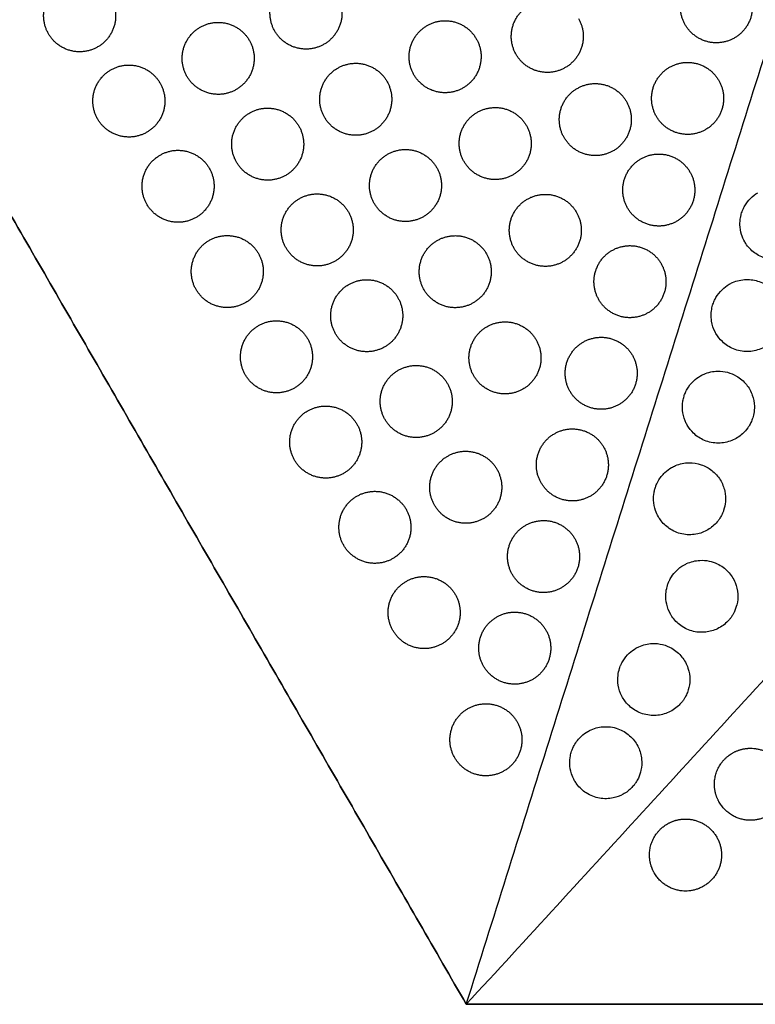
# Model space of a CAD drawing. Header units: millimetres. Extents: x -125 to 375, y 0 to 433.
# Tile 1 of 50: x -37 to 24, y 0 to 82. Entities that reach past the tile are written whole.
import ezdxf

# ---------------------------------------------------------------- set-up
doc = ezdxf.new("R2010")
doc.units = ezdxf.units.MM
doc.layers.add('Layer 01', color=18, linetype='Continuous', true_color=0x000000)

msp = doc.modelspace()

# ---------------------------------------------------------------- linework, layer by layer
at = {"layer": 'Layer 01'}
msp.add_line((0, 0), (0, 0, 74), dxfattribs=at)
for points in [[(0, 0, 76), (-62.5, 108.253, 76), (-125, 216.506, 76)], [(-125, 216.506), (-62.5, 108.253), (0, 0)], [(0, 0, 76), (26.847, 85.36, 83.178), (53.694, 170.72, 90.355)], [(0, 0, 76), (60.501, 65.93, 83.178), (121.001, 131.86, 90.355)], [(250, 0, 76), (125, 0, 76), (0, 0, 76)], [(0, 0, 74), (0, 0, 75), (0, 0, 76)], [(0, 0), (125, 0), (250, 0)]]:
    msp.add_open_spline(points, degree=2, dxfattribs=at)
at = {"layer": 'Layer 01', "extrusion": (-0.093728, -0.054114, 0.994126)}
for points, weights in [([(18.239, 81.585, 82.161), (16.739, 84.183, 82.161), (19.337, 85.683, 82.487)], [1, 0.707106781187, 0.999999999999]), ([(-34.812, 80.836, 77.118), (-36.312, 83.435, 77.118), (-33.714, 84.935, 77.445)], [1, 0.707106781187, 0.999999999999]), ([(-15.956, 81.06, 78.908), (-17.456, 83.658, 78.908), (-14.858, 85.158, 79.235)], [1, 0.707106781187, 0.999999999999]), ([(4.149, 79.118, 80.698), (2.649, 81.716, 80.698), (5.247, 83.216, 81.024)], [1, 0.707106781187, 0.999999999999]), ([(-23.272, 77.289, 78.013), (-24.772, 79.887, 78.013), (-22.173, 81.387, 78.34)], [1, 0.707106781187, 0.999999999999]), ([(-22.173, 81.387, 78.34), (-19.575, 82.887, 78.666), (-18.075, 80.289, 78.666)], [0.999999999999, 0.707106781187, 1]), ([(-4.366, 77.426, 79.803), (-5.866, 80.024, 79.803), (-3.268, 81.524, 80.13)], [1, 0.707106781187, 0.999999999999]), ([(-3.268, 81.524, 80.13), (-0.67, 83.024, 80.456), (0.83, 80.426, 80.456)], [0.999999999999, 0.707106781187, 1]), ([(-29.614, 77.833, 77.445), (-27.016, 79.333, 77.771), (-25.516, 76.735, 77.771)], [0.999999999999, 0.707106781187, 1]), ([(-11.811, 73.881, 78.908), (-13.311, 76.479, 78.908), (-10.713, 77.979, 79.235)], [1, 0.707106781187, 0.999999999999]), ([(-10.713, 77.979, 79.235), (-8.115, 79.479, 79.561), (-6.615, 76.881, 79.561)], [0.999999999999, 0.707106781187, 1]), ([(15.839, 73.953, 81.519), (14.339, 76.551, 81.519), (16.937, 78.051, 81.845)], [1, 0.707106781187, 0.999999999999]), ([(16.937, 78.051, 81.845), (19.535, 79.551, 82.172), (21.035, 76.953, 82.172)], [0.999999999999, 0.707106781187, 1]), ([(-30.712, 73.735, 77.118), (-32.212, 76.333, 77.118), (-29.614, 77.833, 77.445)], [1, 0.707106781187, 0.999999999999]), ([(8.149, 72.19, 80.698), (6.649, 74.788, 80.698), (9.247, 76.288, 81.024)], [1, 0.707106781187, 0.999999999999]), ([(9.247, 76.288, 81.024), (11.845, 77.788, 81.351), (13.345, 75.19, 81.351)], [0.999999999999, 0.707106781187, 1]), ([(-18.048, 74.243, 78.34), (-15.45, 75.743, 78.666), (-13.95, 73.145, 78.666)], [0.999999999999, 0.707106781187, 1]), ([(0.907, 74.293, 80.13), (3.505, 75.793, 80.456), (5.005, 73.195, 80.456)], [0.999999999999, 0.707106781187, 1]), ([(-19.147, 70.145, 78.013), (-20.647, 72.743, 78.013), (-18.048, 74.243, 78.34)], [1, 0.707106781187, 0.999999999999]), ([(-0.191, 70.195, 79.803), (-1.691, 72.793, 79.803), (0.907, 74.293, 80.13)], [1, 0.707106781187, 0.999999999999]), ([(-26.612, 66.634, 77.118), (-28.112, 69.232, 77.118), (-25.514, 70.732, 77.445)], [1, 0.707106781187, 0.999999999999]), ([(-25.514, 70.732, 77.445), (-22.916, 72.232, 77.771), (-21.416, 69.634, 77.771)], [0.999999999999, 0.707106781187, 1]), ([(-7.666, 66.701, 78.908), (-9.166, 69.299, 78.908), (-6.568, 70.799, 79.235)], [1, 0.707106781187, 0.999999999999]), ([(-6.568, 70.799, 79.235), (-3.97, 72.299, 79.561), (-2.47, 69.701, 79.561)], [0.999999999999, 0.707106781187, 1]), ([(14.537, 70.42, 81.204), (17.135, 71.92, 81.53), (18.635, 69.322, 81.53)], [0.999999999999, 0.707106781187, 1]), ([(13.439, 66.322, 80.877), (11.939, 68.92, 80.877), (14.537, 70.42, 81.204)], [1, 0.707106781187, 0.999999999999]), ([(-13.923, 67.098, 78.34), (-11.325, 68.598, 78.666), (-9.825, 66, 78.666)], [0.999999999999, 0.707106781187, 1]), ([(5.082, 67.062, 80.13), (7.68, 68.562, 80.456), (9.18, 65.963, 80.456)], [0.999999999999, 0.707106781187, 1]), ([(-15.022, 63, 78.013), (-16.522, 65.598, 78.013), (-13.923, 67.098, 78.34)], [1, 0.707106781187, 0.999999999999]), ([(3.984, 62.963, 79.803), (2.484, 65.562, 79.803), (5.082, 67.062, 80.13)], [1, 0.707106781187, 0.999999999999]), ([(-21.414, 63.63, 77.445), (-18.816, 65.13, 77.771), (-17.316, 62.532, 77.771)], [0.999999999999, 0.707106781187, 1]), ([(-2.423, 63.62, 79.235), (0.175, 65.12, 79.561), (1.675, 62.522, 79.561)], [0.999999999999, 0.707106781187, 1]), ([(-22.512, 59.532, 77.118), (-24.012, 62.13, 77.118), (-21.414, 63.63, 77.445)], [1, 0.707106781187, 0.999999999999]), ([(-3.521, 59.522, 78.908), (-5.021, 62.12, 78.908), (-2.423, 63.62, 79.235)], [1, 0.707106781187, 0.999999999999]), ([(12.137, 62.788, 80.562), (14.735, 64.288, 80.889), (16.235, 61.69, 80.889)], [0.999999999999, 0.707106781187, 1]), ([(11.039, 58.69, 80.235), (9.539, 61.288, 80.235), (12.137, 62.788, 80.562)], [1, 0.707106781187, 0.999999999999]), ([(-10.897, 55.855, 78.013), (-12.397, 58.453, 78.013), (-9.798, 59.953, 78.34)], [1, 0.707106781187, 0.999999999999]), ([(-9.798, 59.953, 78.34), (-7.2, 61.453, 78.666), (-5.7, 58.855, 78.666)], [0.999999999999, 0.707106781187, 1]), ([(-17.314, 56.529, 77.445), (-14.716, 58.029, 77.771), (-13.216, 55.431, 77.771)], [0.999999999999, 0.707106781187, 1]), ([(1.722, 56.441, 79.235), (4.32, 57.941, 79.561), (5.82, 55.343, 79.561)], [0.999999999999, 0.707106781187, 1]), ([(-18.412, 52.431, 77.118), (-19.912, 55.029, 77.118), (-17.314, 56.529, 77.445)], [1, 0.707106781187, 0.999999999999]), ([(0.624, 52.343, 78.908), (-0.876, 54.941, 78.908), (1.722, 56.441, 79.235)], [1, 0.707106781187, 0.999999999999]), ([(8.638, 51.059, 79.594), (7.138, 53.657, 79.594), (9.737, 55.157, 79.92)], [1, 0.707106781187, 0.999999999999]), ([(9.737, 55.157, 79.92), (12.335, 56.657, 80.247), (13.835, 54.059, 80.247)], [0.999999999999, 0.707106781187, 1]), ([(-6.772, 48.71, 78.013), (-8.272, 51.308, 78.013), (-5.673, 52.808, 78.34)], [1, 0.707106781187, 0.999999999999]), ([(-5.673, 52.808, 78.34), (-3.075, 54.308, 78.666), (-1.575, 51.71, 78.666)], [0.999999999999, 0.707106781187, 1]), ([(-14.312, 45.329, 77.118), (-15.812, 47.927, 77.118), (-13.214, 49.427, 77.445)], [1, 0.707106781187, 0.999999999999]), ([(-13.214, 49.427, 77.445), (-10.616, 50.927, 77.771), (-9.116, 48.329, 77.771)], [0.999999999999, 0.707106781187, 1]), ([(7.336, 47.525, 79.279), (9.934, 49.025, 79.605), (11.434, 46.427, 79.605)], [0.999999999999, 0.707106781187, 1]), ([(6.238, 43.427, 78.952), (4.738, 46.025, 78.952), (7.336, 47.525, 79.279)], [1, 0.707106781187, 0.999999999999]), ([(-1.548, 45.664, 78.34), (1.05, 47.164, 78.666), (2.55, 44.566, 78.666)], [0.999999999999, 0.707106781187, 1]), ([(-2.647, 41.566, 78.013), (-4.147, 44.164, 78.013), (-1.548, 45.664, 78.34)], [1, 0.707106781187, 0.999999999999]), ([(-9.114, 42.326, 77.445), (-6.516, 43.826, 77.771), (-5.016, 41.228, 77.771)], [0.999999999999, 0.707106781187, 1]), ([(-10.212, 38.228, 77.118), (-11.712, 40.826, 77.118), (-9.114, 42.326, 77.445)], [1, 0.707106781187, 0.999999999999]), ([(4.936, 39.894, 78.637), (7.534, 41.394, 78.964), (9.034, 38.796, 78.964)], [0.999999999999, 0.707106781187, 1]), ([(3.838, 35.796, 78.31), (2.338, 38.394, 78.31), (4.936, 39.894, 78.637)], [1, 0.707106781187, 0.999999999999]), ([(-5.014, 35.225, 77.445), (-2.416, 36.725, 77.771), (-0.916, 34.127, 77.771)], [0.999999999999, 0.707106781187, 1]), ([(-6.112, 31.127, 77.118), (-7.612, 33.725, 77.118), (-5.014, 35.225, 77.445)], [1, 0.707106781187, 0.999999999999]), ([(1.438, 28.164, 77.669), (-0.062, 30.763, 77.669), (2.536, 32.263, 77.995)], [1, 0.707106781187, 0.999999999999]), ([(2.536, 32.263, 77.995), (5.134, 33.763, 78.322), (6.634, 31.164, 78.322)], [0.999999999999, 0.707106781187, 1]), ([(-0.962, 20.533, 77.027), (-2.462, 23.131, 77.027), (0.136, 24.631, 77.354)], [1, 0.707106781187, 0.999999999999]), ([(0.136, 24.631, 77.354), (2.734, 26.131, 77.68), (4.234, 23.533, 77.68)], [0.999999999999, 0.707106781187, 1])]:
    msp.add_rational_spline(points, weights, degree=2, dxfattribs=at)
for points in [[(23.435, 84.585, 82.814), (24.935, 81.987, 82.814), (22.337, 80.487, 82.487), (19.739, 78.987, 82.161), (18.239, 81.585, 82.161)], [(-10.76, 84.06, 79.561), (-9.26, 81.462, 79.561), (-11.858, 79.962, 79.235), (-14.456, 78.462, 78.908), (-15.956, 81.06, 78.908)], [(9.345, 82.118, 81.351), (10.845, 79.52, 81.351), (8.247, 78.02, 81.024), (5.649, 76.52, 80.698), (4.149, 79.118, 80.698)], [(0.83, 80.426, 80.456), (2.33, 77.828, 80.456), (-0.268, 76.328, 80.13), (-2.866, 74.828, 79.803), (-4.366, 77.426, 79.803)], [(-6.615, 76.881, 79.561), (-5.115, 74.283, 79.561), (-7.713, 72.783, 79.235), (-10.311, 71.283, 78.908), (-11.811, 73.881, 78.908)], [(13.345, 75.19, 81.351), (14.845, 72.592, 81.351), (12.247, 71.092, 81.024), (9.649, 69.592, 80.698), (8.149, 72.19, 80.698)], [(5.005, 73.195, 80.456), (6.505, 70.597, 80.456), (3.907, 69.097, 80.13), (1.309, 67.597, 79.803), (-0.191, 70.195, 79.803)], [(-2.47, 69.701, 79.561), (-0.97, 67.103, 79.561), (-3.568, 65.603, 79.235), (-6.166, 64.103, 78.908), (-7.666, 66.701, 78.908)], [(18.635, 69.322, 81.53), (20.135, 66.724, 81.53), (17.537, 65.224, 81.204), (14.939, 63.724, 80.877), (13.439, 66.322, 80.877)], [(9.18, 65.963, 80.456), (10.68, 63.365, 80.456), (8.082, 61.865, 80.13), (5.484, 60.365, 79.803), (3.984, 62.963, 79.803)], [(1.675, 62.522, 79.561), (3.175, 59.924, 79.561), (0.577, 58.424, 79.235), (-2.021, 56.924, 78.908), (-3.521, 59.522, 78.908)], [(16.235, 61.69, 80.889), (17.735, 59.092, 80.889), (15.137, 57.592, 80.562), (12.539, 56.092, 80.235), (11.039, 58.69, 80.235)], [(5.82, 55.343, 79.561), (7.32, 52.744, 79.561), (4.722, 51.244, 79.235), (2.124, 49.744, 78.908), (0.624, 52.343, 78.908)], [(11.434, 46.427, 79.605), (12.934, 43.829, 79.605), (10.336, 42.329, 79.279), (7.738, 40.829, 78.952), (6.238, 43.427, 78.952)], [(-0.916, 34.127, 77.771), (0.584, 31.529, 77.771), (-2.014, 30.029, 77.445), (-4.612, 28.529, 77.118), (-6.112, 31.127, 77.118)], [(6.634, 31.164, 78.322), (8.134, 28.566, 78.322), (5.536, 27.066, 77.995), (2.938, 25.566, 77.669), (1.438, 28.164, 77.669)], [(4.234, 23.533, 77.68), (5.734, 20.935, 77.68), (3.136, 19.435, 77.354), (0.538, 17.935, 77.027), (-0.962, 20.533, 77.027)]]:
    msp.add_rational_spline(points, [1, 0.707106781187, 1, 0.707106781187, 1], degree=2, knots=[6.017726, 6.017726, 6.017726, 12.035452, 12.035452, 18.053177, 18.053177, 18.053177], dxfattribs=at)
at = {"layer": 'Layer 01', "extrusion": (0.093728, 0.054114, -0.994126)}
for points in [[(-29.616, 83.836, 77.771), (-28.116, 81.238, 77.771), (-30.714, 79.738, 77.445), (-33.312, 78.238, 77.118), (-34.812, 80.836, 77.118)], [(-18.075, 80.289, 78.666), (-16.575, 77.691, 78.666), (-19.173, 76.191, 78.34), (-21.772, 74.691, 78.013), (-23.272, 77.289, 78.013)], [(-25.516, 76.735, 77.771), (-24.016, 74.137, 77.771), (-26.614, 72.637, 77.445), (-29.212, 71.137, 77.118), (-30.712, 73.735, 77.118)], [(21.035, 76.953, 82.172), (22.535, 74.355, 82.172), (19.937, 72.855, 81.845), (17.339, 71.355, 81.519), (15.839, 73.953, 81.519)], [(-13.95, 73.145, 78.666), (-12.45, 70.546, 78.666), (-15.048, 69.046, 78.34), (-17.647, 67.546, 78.013), (-19.147, 70.145, 78.013)], [(-21.416, 69.634, 77.771), (-19.916, 67.036, 77.771), (-22.514, 65.536, 77.445), (-25.112, 64.036, 77.118), (-26.612, 66.634, 77.118)], [(-9.825, 66, 78.666), (-8.325, 63.402, 78.666), (-10.923, 61.902, 78.34), (-13.522, 60.402, 78.013), (-15.022, 63, 78.013)], [(-17.316, 62.532, 77.771), (-15.816, 59.934, 77.771), (-18.414, 58.434, 77.445), (-21.012, 56.934, 77.118), (-22.512, 59.532, 77.118)], [(-5.7, 58.855, 78.666), (-4.2, 56.257, 78.666), (-6.798, 54.757, 78.34), (-9.397, 53.257, 78.013), (-10.897, 55.855, 78.013)], [(-13.216, 55.431, 77.771), (-11.716, 52.833, 77.771), (-14.314, 51.333, 77.445), (-16.912, 49.833, 77.118), (-18.412, 52.431, 77.118)], [(13.835, 54.059, 80.247), (15.335, 51.461, 80.247), (12.737, 49.961, 79.92), (10.138, 48.461, 79.594), (8.638, 51.059, 79.594)], [(-1.575, 51.71, 78.666), (-0.075, 49.112, 78.666), (-2.673, 47.612, 78.34), (-5.272, 46.112, 78.013), (-6.772, 48.71, 78.013)], [(-9.116, 48.329, 77.771), (-7.616, 45.731, 77.771), (-10.214, 44.231, 77.445), (-12.812, 42.731, 77.118), (-14.312, 45.329, 77.118)], [(2.55, 44.566, 78.666), (4.05, 41.968, 78.666), (1.452, 40.468, 78.34), (-1.147, 38.968, 78.013), (-2.647, 41.566, 78.013)], [(-5.016, 41.228, 77.771), (-3.516, 38.63, 77.771), (-6.114, 37.13, 77.445), (-8.712, 35.63, 77.118), (-10.212, 38.228, 77.118)], [(9.034, 38.796, 78.964), (10.534, 36.198, 78.964), (7.936, 34.698, 78.637), (5.338, 33.198, 78.31), (3.838, 35.796, 78.31)]]:
    msp.add_rational_spline(points, [1, 0.707106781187, 1, 0.707106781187, 1], degree=2, knots=[6.017726, 6.017726, 6.017726, 12.035452, 12.035452, 18.053177, 18.053177, 18.053177], dxfattribs=at)
at = {"layer": 'Layer 01'}
for points, knots in [([(23.201, 63.503, 81.626), (23.086, 63.7, 81.628), (22.995, 63.911, 81.633), (22.85, 64.386, 81.648), (22.807, 64.653, 81.659), (22.794, 65.126, 81.685), (22.81, 65.332, 81.698), (22.863, 65.627, 81.72), (22.884, 65.719, 81.727), (22.928, 65.878, 81.74), (22.95, 65.945, 81.745), (22.998, 66.08, 81.757), (23.025, 66.148, 81.763), (23.099, 66.315, 81.779), (23.148, 66.412, 81.789), (23.335, 66.734, 81.824), (23.496, 66.944, 81.85), (23.867, 67.313, 81.903), (24.074, 67.471, 81.929), (24.299, 67.601, 81.956)], [-4.741824, -4.741824, -4.741824, -4.741824, -4.053747, -4.053747, -3.245965, -3.245965, -2.62727, -2.62727, -2.341791, -2.341791, -2.130081, -2.130081, -1.909368, -1.909368, -1.580749, -1.580749, -0.785605, -0.785605, 0, 0, 0, 0]), ([(25.686, 68, 82.094), (25.896, 68.008, 82.111), (26.106, 67.994, 82.127), (26.512, 67.924, 82.155), (26.708, 67.869, 82.167), (27.243, 67.658, 82.196), (27.562, 67.458, 82.207), (28.093, 66.967, 82.216), (28.307, 66.686, 82.214), (28.615, 66.085, 82.197), (28.716, 65.775, 82.185), (28.811, 65.152, 82.151), (28.81, 64.844, 82.131), (28.74, 64.395, 82.097), (28.707, 64.25, 82.086), (28.637, 64.029, 82.067), (28.609, 63.951, 82.06), (28.555, 63.816, 82.048), (28.53, 63.759, 82.042), (28.469, 63.633, 82.03), (28.432, 63.564, 82.023), (28.328, 63.385, 82.004), (28.257, 63.278, 81.993), (27.956, 62.886, 81.947), (27.682, 62.639, 81.913), (27.05, 62.251, 81.844), (26.697, 62.116, 81.811), (25.938, 61.98, 81.748), (25.539, 61.988, 81.72), (24.78, 62.155, 81.673), (24.425, 62.308, 81.655), (23.817, 62.723, 81.631), (23.563, 62.972, 81.625), (23.301, 63.338, 81.625), (23.249, 63.419, 81.626), (23.201, 63.503, 81.626)], [-17.498635, -17.498635, -17.498635, -17.498635, -16.865518, -16.865518, -16.255967, -16.255967, -15.133738, -15.133738, -14.080117, -14.080117, -13.10472, -13.10472, -12.183485, -12.183485, -11.73466, -11.73466, -11.484854, -11.484854, -11.296734, -11.296734, -11.061309, -11.061309, -10.673694, -10.673694, -9.568598, -9.568598, -8.43705, -8.43705, -7.245572, -7.245572, -6.095087, -6.095087, -5.032051, -5.032051, -4.741824, -4.741824, -4.741824, -4.741824]), ([(20.8, 55.871, 80.982), (20.775, 55.916, 80.983), (20.75, 55.961, 80.983), (20.585, 56.284, 80.989), (20.488, 56.581, 80.998), (20.404, 57.094, 81.02), (20.392, 57.303, 81.031), (20.41, 57.676, 81.054), (20.431, 57.839, 81.065), (20.482, 58.077, 81.083), (20.502, 58.155, 81.089), (20.542, 58.29, 81.101), (20.561, 58.349, 81.106), (20.606, 58.469, 81.116), (20.631, 58.53, 81.122), (20.7, 58.686, 81.137), (20.747, 58.779, 81.146), (20.938, 59.109, 81.181), (21.109, 59.33, 81.209), (21.486, 59.696, 81.262), (21.684, 59.846, 81.287), (21.898, 59.969, 81.312)], [-4.741377, -4.741377, -4.741377, -4.741377, -4.585538, -4.585538, -3.651597, -3.651597, -3.02207, -3.02207, -2.528365, -2.528365, -2.28743, -2.28743, -2.101891, -2.101891, -1.901352, -1.901352, -1.587616, -1.587616, -0.749132, -0.749132, 0, 0, 0, 0]), ([(23.318, 60.37, 81.451), (23.687, 60.38, 81.481), (24.055, 60.322, 81.506), (24.757, 60.072, 81.544), (25.084, 59.881, 81.556), (25.634, 59.402, 81.565), (25.858, 59.125, 81.563), (26.186, 58.528, 81.546), (26.295, 58.218, 81.533), (26.399, 57.631, 81.502), (26.41, 57.361, 81.485), (26.367, 56.895, 81.451), (26.329, 56.699, 81.436), (26.247, 56.425, 81.412), (26.218, 56.343, 81.405), (26.162, 56.203, 81.392), (26.137, 56.145, 81.387), (26.083, 56.03, 81.376), (26.053, 55.972, 81.37), (25.976, 55.833, 81.356), (25.927, 55.753, 81.348), (25.748, 55.492, 81.319), (25.602, 55.323, 81.298), (25.176, 54.928, 81.245), (24.873, 54.734, 81.212), (24.185, 54.45, 81.148), (23.802, 54.373, 81.117), (23.018, 54.369, 81.062), (22.624, 54.446, 81.038), (21.915, 54.737, 81.003), (21.603, 54.94, 80.991), (21.125, 55.393, 80.98), (20.945, 55.621, 80.979), (20.8, 55.871, 80.982)], [-17.467129, -17.467129, -17.467129, -17.467129, -16.353967, -16.353967, -15.22398, -15.22398, -14.161989, -14.161989, -13.176949, -13.176949, -12.367582, -12.367582, -11.767787, -11.767787, -11.504448, -11.504448, -11.313951, -11.313951, -11.11916, -11.11916, -10.835096, -10.835096, -10.162727, -10.162727, -9.084754, -9.084754, -7.917013, -7.917013, -6.721952, -6.721952, -5.611002, -5.611002, -4.741377, -4.741377, -4.741377, -4.741377]), ([(21.898, 59.969, 81.312), (21.99, 60.022, 81.323), (22.083, 60.07, 81.334), (22.538, 60.272, 81.383), (22.925, 60.36, 81.42), (23.318, 60.37, 81.451)], [-1.504395, -1.504395, -1.504395, -1.504395, -1.185687, -1.185687, 0, 0, 0, 0]), ([(20.944, 52.739, 80.807), (21.222, 52.744, 80.829), (21.498, 52.711, 80.847), (22.026, 52.571, 80.878), (22.275, 52.468, 80.889), (22.823, 52.149, 80.907), (23.103, 51.908, 80.911), (23.548, 51.357, 80.905), (23.716, 51.055, 80.895), (23.933, 50.437, 80.868), (23.99, 50.127, 80.85), (24.003, 49.608, 80.816), (23.986, 49.401, 80.801), (23.921, 49.043, 80.773), (23.88, 48.891, 80.76), (23.804, 48.675, 80.74), (23.777, 48.607, 80.734), (23.727, 48.491, 80.723), (23.703, 48.442, 80.719), (23.653, 48.342, 80.709), (23.626, 48.291, 80.704), (23.554, 48.166, 80.691), (23.507, 48.092, 80.683), (23.327, 47.835, 80.655), (23.177, 47.665, 80.634), (22.75, 47.279, 80.582), (22.451, 47.091, 80.551), (21.769, 46.815, 80.49), (21.387, 46.74, 80.461), (20.604, 46.739, 80.409), (20.211, 46.818, 80.387), (19.504, 47.112, 80.354), (19.192, 47.316, 80.344), (18.719, 47.769, 80.335), (18.542, 47.994, 80.334), (18.4, 48.24, 80.337)], [-17.435479, -17.435479, -17.435479, -17.435479, -16.600084, -16.600084, -15.792104, -15.792104, -14.692548, -14.692548, -13.66209, -13.66209, -12.720504, -12.720504, -12.09715, -12.09715, -11.624266, -11.624266, -11.4052, -11.4052, -11.241127, -11.241127, -11.067821, -11.067821, -10.803836, -10.803836, -10.122468, -10.122468, -9.065758, -9.065758, -7.90291, -7.90291, -6.708719, -6.708719, -5.597494, -5.597494, -4.741483, -4.741483, -4.741483, -4.741483]), ([(19.498, 52.338, 80.668), (19.597, 52.395, 80.68), (19.699, 52.446, 80.691), (20.164, 52.648, 80.741), (20.552, 52.732, 80.776), (20.944, 52.739, 80.807)], [-1.531039, -1.531039, -1.531039, -1.531039, -1.18525, -1.18525, 0, 0, 0, 0]), ([(18.4, 48.24, 80.337), (18.372, 48.288, 80.338), (18.346, 48.337, 80.339), (18.181, 48.663, 80.345), (18.085, 48.959, 80.354), (17.993, 49.532, 80.38), (17.987, 49.804, 80.395), (18.031, 50.202, 80.422), (18.054, 50.33, 80.431), (18.101, 50.52, 80.446), (18.119, 50.585, 80.451), (18.155, 50.699, 80.461), (18.173, 50.749, 80.465), (18.213, 50.855, 80.475), (18.235, 50.91, 80.48), (18.3, 51.054, 80.494), (18.344, 51.141, 80.503), (18.537, 51.48, 80.538), (18.719, 51.712, 80.567), (19.103, 52.077, 80.62), (19.293, 52.219, 80.645), (19.498, 52.338, 80.668)], [-4.741483, -4.741483, -4.741483, -4.741483, -4.573428, -4.573428, -3.642973, -3.642973, -2.828507, -2.828507, -2.437309, -2.437309, -2.236132, -2.236132, -2.07559, -2.07559, -1.895868, -1.895868, -1.600167, -1.600167, -0.717586, -0.717586, 0, 0, 0, 0]), ([(18.563, 45.108, 80.16), (18.905, 45.112, 80.186), (19.246, 45.058, 80.207), (19.886, 44.838, 80.237), (20.183, 44.678, 80.247), (20.729, 44.25, 80.254), (20.97, 43.98, 80.251), (21.332, 43.387, 80.232), (21.458, 43.074, 80.218), (21.593, 42.453, 80.183), (21.613, 42.152, 80.162), (21.567, 41.611, 80.121), (21.517, 41.373, 80.102), (21.411, 41.061, 80.074), (21.379, 40.98, 80.067), (21.324, 40.854, 80.055), (21.302, 40.807, 80.05), (21.258, 40.72, 80.041), (21.237, 40.68, 80.037), (21.186, 40.59, 80.028), (21.157, 40.542, 80.023), (21.081, 40.422, 80.011), (21.031, 40.351, 80.003), (20.77, 40.011, 79.965), (20.517, 39.777, 79.934), (19.937, 39.401, 79.876), (19.615, 39.264, 79.848), (18.894, 39.097, 79.794), (18.499, 39.084, 79.77), (17.728, 39.211, 79.728), (17.359, 39.348, 79.713), (16.722, 39.74, 79.693), (16.453, 39.981, 79.688), (16.147, 40.373, 79.689), (16.069, 40.488, 79.69), (16, 40.608, 79.692)], [-17.420031, -17.420031, -17.420031, -17.420031, -16.388555, -16.388555, -15.382305, -15.382305, -14.302138, -14.302138, -13.294472, -13.294472, -12.388938, -12.388938, -11.657997, -11.657997, -11.396581, -11.396581, -11.240601, -11.240601, -11.102817, -11.102817, -10.93187, -10.93187, -10.672191, -10.672191, -9.638104, -9.638104, -8.58977, -8.58977, -7.409338, -7.409338, -6.236985, -6.236985, -5.16107, -5.16107, -4.742284, -4.742284, -4.742284, -4.742284]), ([(17.098, 44.706, 80.023), (17.202, 44.767, 80.035), (17.31, 44.821, 80.047), (17.782, 45.022, 80.096), (18.17, 45.103, 80.131), (18.563, 45.108, 80.16)], [-1.549443, -1.549443, -1.549443, -1.549443, -1.184442, -1.184442, 0, 0, 0, 0]), ([(16, 40.608, 79.692), (15.906, 40.771, 79.694), (15.827, 40.943, 79.698), (15.669, 41.399, 79.713), (15.613, 41.688, 79.725), (15.592, 42.194, 79.753), (15.605, 42.408, 79.767), (15.659, 42.717, 79.789), (15.681, 42.814, 79.797), (15.722, 42.963, 79.809), (15.738, 43.015, 79.813), (15.77, 43.11, 79.821), (15.785, 43.152, 79.825), (15.821, 43.243, 79.833), (15.841, 43.292, 79.838), (15.899, 43.422, 79.85), (15.94, 43.502, 79.858), (16.134, 43.847, 79.894), (16.325, 44.09, 79.924), (16.716, 44.456, 79.978), (16.9, 44.592, 80.001), (17.098, 44.706, 80.023)], [12.677747, 12.677747, 12.677747, 12.677747, 13.245905, 13.245905, 14.127492, 14.127492, 14.770833, 14.770833, 15.072177, 15.072177, 15.236399, 15.236399, 15.372774, 15.372774, 15.531697, 15.531697, 15.802275, 15.802275, 16.727869, 16.727869, 17.420031, 17.420031, 17.420031, 17.420031]), ([(19.465, 36.979, 79.679), (19.72, 36.992, 79.693), (19.977, 36.972, 79.705), (20.462, 36.872, 79.721), (20.69, 36.796, 79.726), (21.249, 36.53, 79.731), (21.557, 36.305, 79.727), (22.06, 35.765, 79.704), (22.255, 35.461, 79.687), (22.519, 34.822, 79.644), (22.594, 34.496, 79.619), (22.632, 33.869, 79.567), (22.606, 33.573, 79.541), (22.485, 33.064, 79.494), (22.407, 32.849, 79.473), (22.271, 32.576, 79.445), (22.233, 32.508, 79.438), (22.17, 32.403, 79.428), (22.147, 32.365, 79.424), (22.1, 32.295, 79.416), (22.078, 32.263, 79.413), (22.028, 32.193, 79.405), (22, 32.156, 79.401), (21.916, 32.05, 79.39), (21.858, 31.983, 79.382), (21.55, 31.658, 79.346), (21.256, 31.443, 79.319), (20.622, 31.134, 79.273), (20.288, 31.038, 79.255), (19.557, 30.958, 79.223), (19.163, 30.992, 79.212), (18.415, 31.208, 79.199), (18.066, 31.387, 79.198), (17.481, 31.849, 79.205), (17.243, 32.118, 79.213), (17.046, 32.442, 79.226), (17.034, 32.462, 79.227), (17.022, 32.483, 79.227)], [-17.536385, -17.536385, -17.536385, -17.536385, -16.766264, -16.766264, -16.046155, -16.046155, -14.906832, -14.906832, -13.82861, -13.82861, -12.825214, -12.825214, -11.93382, -11.93382, -11.246323, -11.246323, -11.012322, -11.012322, -10.877096, -10.877096, -10.760098, -10.760098, -10.617829, -10.617829, -10.352112, -10.352112, -9.26534, -9.26534, -8.227303, -8.227303, -7.051626, -7.051626, -5.884335, -5.884335, -4.812856, -4.812856, -4.741854, -4.741854, -4.741854, -4.741854]), ([(18.12, 36.581, 79.576), (18.195, 36.624, 79.584), (18.273, 36.665, 79.591), (18.702, 36.865, 79.629), (19.079, 36.959, 79.657), (19.465, 36.979, 79.679)], [-1.426821, -1.426821, -1.426821, -1.426821, -1.162858, -1.162858, 0, 0, 0, 0]), ([(17.022, 32.483, 79.227), (16.871, 32.745, 79.238), (16.76, 33.028, 79.252), (16.63, 33.606, 79.284), (16.607, 33.896, 79.303), (16.641, 34.39, 79.339), (16.676, 34.594, 79.355), (16.757, 34.885, 79.379), (16.788, 34.978, 79.387), (16.841, 35.115, 79.4), (16.86, 35.16, 79.404), (16.896, 35.241, 79.412), (16.913, 35.276, 79.415), (16.949, 35.35, 79.422), (16.969, 35.388, 79.426), (17.024, 35.489, 79.436), (17.061, 35.55, 79.443), (17.218, 35.794, 79.469), (17.357, 35.964, 79.489), (17.695, 36.298, 79.532), (17.899, 36.453, 79.554), (18.12, 36.581, 79.576)], [-4.741854, -4.741854, -4.741854, -4.741854, -3.831033, -3.831033, -2.958507, -2.958507, -2.33888, -2.33888, -2.044677, -2.044677, -1.896323, -1.896323, -1.778819, -1.778819, -1.647793, -1.647793, -1.432277, -1.432277, -0.771964, -0.771964, 0, 0, 0, 0]), ([(13.022, 25.554, 78.519), (12.999, 25.594, 78.52), (12.977, 25.635, 78.522), (12.81, 25.957, 78.535), (12.71, 26.259, 78.55), (12.615, 26.843, 78.583), (12.608, 27.12, 78.601), (12.662, 27.591, 78.636), (12.704, 27.786, 78.651), (12.785, 28.037, 78.673), (12.806, 28.097, 78.678), (12.843, 28.19, 78.687), (12.857, 28.224, 78.69), (12.884, 28.285, 78.695), (12.896, 28.313, 78.698), (12.925, 28.374, 78.704), (12.942, 28.407, 78.707), (12.99, 28.5, 78.717), (13.023, 28.559, 78.723), (13.2, 28.848, 78.753), (13.372, 29.06, 78.778), (13.738, 29.402, 78.824), (13.922, 29.538, 78.845), (14.12, 29.653, 78.865)], [12.768366, 12.768366, 12.768366, 12.768366, 12.907113, 12.907113, 13.858984, 13.858984, 14.688531, 14.688531, 15.289162, 15.289162, 15.482273, 15.482273, 15.591181, 15.591181, 15.68402, 15.68402, 15.795368, 15.795368, 15.9995, 15.9995, 16.819195, 16.819195, 17.51001, 17.51001, 17.51001, 17.51001]), ([(15.492, 30.052, 78.972), (15.783, 30.064, 78.989), (16.075, 30.034, 79.002), (16.624, 29.895, 79.019), (16.879, 29.791, 79.023), (17.442, 29.467, 79.023), (17.729, 29.22, 79.015), (18.186, 28.649, 78.986), (18.356, 28.335, 78.966), (18.571, 27.686, 78.918), (18.622, 27.359, 78.891), (18.617, 26.743, 78.838), (18.574, 26.458, 78.811), (18.448, 26.044, 78.771), (18.396, 25.908, 78.758), (18.289, 25.68, 78.735), (18.239, 25.587, 78.726), (18.16, 25.458, 78.712), (18.137, 25.421, 78.708), (18.094, 25.358, 78.702), (18.076, 25.332, 78.699), (18.039, 25.279, 78.693), (18.019, 25.253, 78.691), (17.971, 25.19, 78.684), (17.941, 25.153, 78.68), (17.835, 25.028, 78.666), (17.755, 24.944, 78.656), (17.399, 24.611, 78.618), (17.084, 24.41, 78.592), (16.407, 24.138, 78.55), (16.053, 24.064, 78.534), (15.302, 24.046, 78.508), (14.911, 24.113, 78.499), (14.189, 24.39, 78.492), (13.863, 24.593, 78.493), (13.362, 25.056, 78.502), (13.173, 25.294, 78.509), (13.022, 25.554, 78.519)], [-17.51001, -17.51001, -17.51001, -17.51001, -16.632101, -16.632101, -15.807254, -15.807254, -14.678473, -14.678473, -13.608936, -13.608936, -12.618109, -12.618109, -11.751442, -11.751442, -11.311999, -11.311999, -10.992548, -10.992548, -10.85859, -10.85859, -10.762721, -10.762721, -10.664912, -10.664912, -10.521434, -10.521434, -10.171138, -10.171138, -9.053198, -9.053198, -7.975083, -7.975083, -6.793301, -6.793301, -5.649541, -5.649541, -4.741644, -4.741644, -4.741644, -4.741644]), ([(14.12, 29.653, 78.865), (14.202, 29.7, 78.873), (14.285, 29.743, 78.881), (14.724, 29.944, 78.921), (15.104, 30.035, 78.95), (15.492, 30.052, 78.972)], [-1.453903, -1.453903, -1.453903, -1.453903, -1.168681, -1.168681, 0, 0, 0, 0]), ([(11.532, 23.125, 78.265), (11.748, 23.131, 78.278), (11.963, 23.114, 78.289), (12.376, 23.037, 78.305), (12.572, 22.978, 78.31), (13.115, 22.755, 78.319), (13.438, 22.543, 78.317), (13.973, 22.022, 78.296), (14.186, 21.722, 78.278), (14.485, 21.081, 78.232), (14.575, 20.748, 78.205), (14.636, 20.101, 78.148), (14.617, 19.791, 78.12), (14.504, 19.268, 78.069), (14.43, 19.053, 78.047), (14.274, 18.721, 78.013), (14.205, 18.598, 78.001), (14.106, 18.447, 77.985), (14.083, 18.413, 77.981), (14.044, 18.359, 77.975), (14.029, 18.338, 77.973), (14, 18.3, 77.969), (13.986, 18.282, 77.967), (13.953, 18.241, 77.963), (13.935, 18.218, 77.96), (13.879, 18.151, 77.953), (13.84, 18.108, 77.948), (13.586, 17.839, 77.918), (13.337, 17.647, 77.896), (12.803, 17.354, 77.858), (12.524, 17.25, 77.843), (11.861, 17.112, 77.815), (11.478, 17.106, 77.804), (10.709, 17.24, 77.789), (10.333, 17.387, 77.786), (9.693, 17.799, 77.788), (9.428, 18.047, 77.792), (9.143, 18.429, 77.803), (9.08, 18.526, 77.805), (9.022, 18.626, 77.809)], [-17.468346, -17.468346, -17.468346, -17.468346, -16.820285, -16.820285, -16.204731, -16.204731, -15.055158, -15.055158, -13.957597, -13.957597, -12.925308, -12.925308, -11.995522, -11.995522, -11.310208, -11.310208, -10.887509, -10.887509, -10.76311, -10.76311, -10.686758, -10.686758, -10.61762, -10.61762, -10.529195, -10.529195, -10.354928, -10.354928, -9.413155, -9.413155, -8.520704, -8.520704, -7.377224, -7.377224, -6.175014, -6.175014, -5.091571, -5.091571, -4.742262, -4.742262, -4.742262, -4.742262]), ([(10.12, 22.724, 78.15), (10.211, 22.777, 78.16), (10.305, 22.825, 78.169), (10.758, 23.026, 78.212), (11.142, 23.114, 78.242), (11.532, 23.125, 78.265)], [-1.495411, -1.495411, -1.495411, -1.495411, -1.176798, -1.176798, 0, 0, 0, 0]), ([(9.022, 18.626, 77.809), (8.916, 18.809, 77.815), (8.831, 19.002, 77.822), (8.676, 19.48, 77.844), (8.627, 19.768, 77.859), (8.616, 20.269, 77.889), (8.633, 20.478, 77.904), (8.697, 20.816, 77.93), (8.731, 20.947, 77.94), (8.787, 21.113, 77.955), (8.8, 21.152, 77.958), (8.824, 21.213, 77.963), (8.833, 21.237, 77.966), (8.851, 21.281, 77.97), (8.86, 21.302, 77.972), (8.881, 21.35, 77.976), (8.893, 21.377, 77.979), (8.931, 21.457, 77.986), (8.957, 21.51, 77.992), (9.144, 21.853, 78.027), (9.351, 22.116, 78.058), (9.756, 22.487, 78.11), (9.932, 22.616, 78.131), (10.12, 22.724, 78.15)], [-4.742262, -4.742262, -4.742262, -4.742262, -4.106704, -4.106704, -3.230947, -3.230947, -2.600404, -2.600404, -2.193552, -2.193552, -2.070953, -2.070953, -1.995006, -1.995006, -1.925768, -1.925768, -1.836561, -1.836561, -1.658604, -1.658604, -0.657114, -0.657114, 0, 0, 0, 0])]:
    msp.add_open_spline(points, degree=3, knots=knots, dxfattribs=at)
at = {"layer": 'Layer 01', "extrusion": (-2.90854e-11, 0.108228, -0.994126)}
msp.add_rational_spline([(23.672, 21.328, 78.322), (26.672, 21.328, 78.322), (26.672, 18.328, 77.995), (26.672, 15.328, 77.669), (23.672, 15.328, 77.669), (21.94, 15.328, 77.669), (21.074, 16.828, 77.832)], [1, 0.707106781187, 1, 0.707106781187, 1, 0.807007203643, 0.868347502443], degree=2, knots=[0, 0, 0, 6.017726, 6.017726, 12.035452, 12.035452, 16.000643, 16.000643, 16.000643], dxfattribs=at)
at = {"layer": 'Layer 01', "extrusion": (2.8883e-11, -0.108228, 0.994126)}
msp.add_rational_spline([(22.172, 20.926, 78.278), (22.868, 21.328, 78.322), (23.672, 21.328, 78.322)], [0.868347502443, 0.900099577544, 1], degree=2, dxfattribs=at)
at = {"layer": 'Layer 01', "extrusion": (2.90479e-11, -0.108228, 0.994126)}
msp.add_rational_spline([(21.074, 16.828, 77.832), (20.672, 17.524, 77.908), (20.672, 18.328, 77.995), (20.672, 20.06, 78.184), (22.172, 20.926, 78.278)], [0.868347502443, 0.900099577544, 1, 0.807007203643, 0.868347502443], degree=2, knots=[16.000643, 16.000643, 16.000643, 18.053177, 18.053177, 21.530077, 21.530077, 21.530077], dxfattribs=at)
at = {"layer": 'Layer 01', "extrusion": (2.90907e-11, -0.108228, 0.994126)}
msp.add_rational_spline([(15.665, 10.933, 77.19), (15.263, 11.629, 77.266), (15.263, 12.433, 77.354), (15.263, 14.165, 77.542), (16.763, 15.031, 77.636)], [0.868347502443, 0.900099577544, 1, 0.807007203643, 0.868347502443], degree=2, knots=[16.000643, 16.000643, 16.000643, 18.053177, 18.053177, 21.530077, 21.530077, 21.530077], dxfattribs=at)
at = {"layer": 'Layer 01', "extrusion": (-2.90929e-11, 0.108228, -0.994126)}
msp.add_rational_spline([(18.263, 15.433, 77.68), (21.263, 15.433, 77.68), (21.263, 12.433, 77.354), (21.263, 9.433, 77.027), (18.263, 9.433, 77.027), (16.531, 9.433, 77.027), (15.665, 10.933, 77.19)], [1, 0.707106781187, 1, 0.707106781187, 1, 0.807007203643, 0.868347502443], degree=2, knots=[0, 0, 0, 6.017726, 6.017726, 12.035452, 12.035452, 16.000643, 16.000643, 16.000643], dxfattribs=at)
at = {"layer": 'Layer 01', "extrusion": (2.90237e-11, -0.108228, 0.994126)}
msp.add_rational_spline([(16.763, 15.031, 77.636), (17.459, 15.433, 77.68), (18.263, 15.433, 77.68)], [0.868347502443, 0.900099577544, 1], degree=2, dxfattribs=at)

doc.saveas('drawing.dxf')
